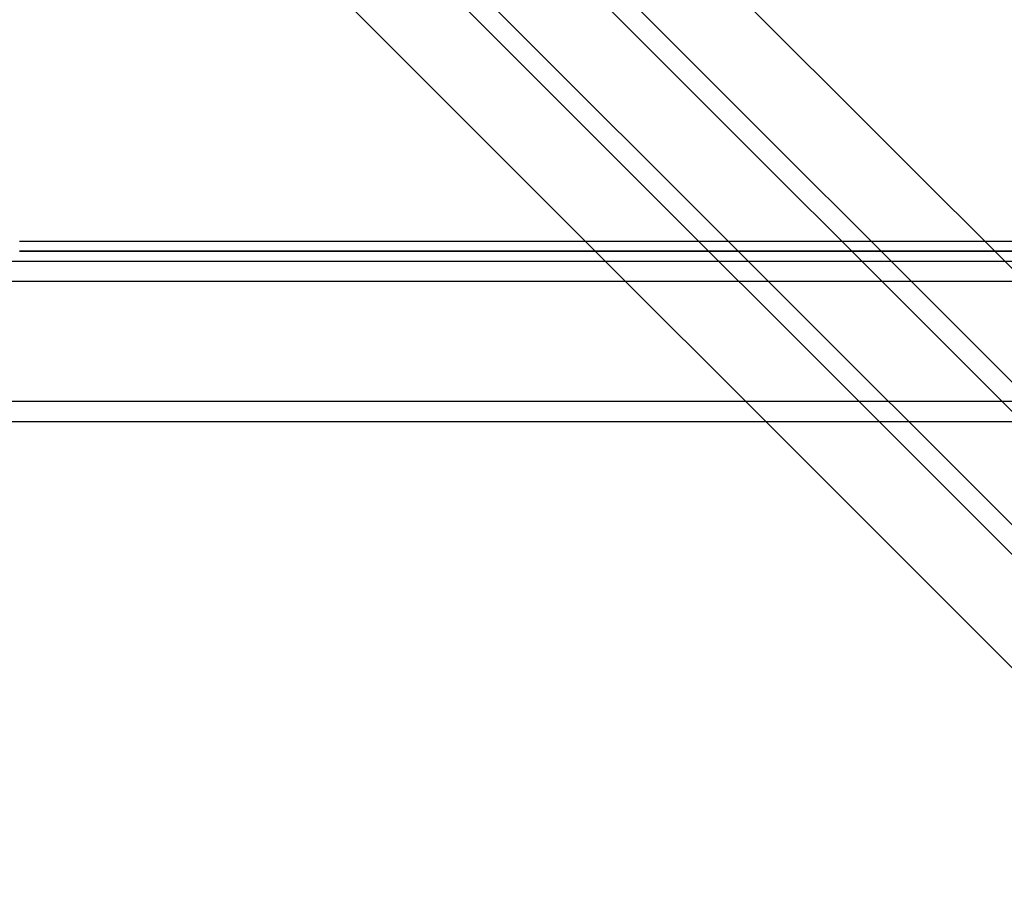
# Model space of a CAD drawing. Header units: millimetres. Extents: x -448 to 448, y -319 to 381.
# Tile 9 of 18: x 0 to 246, y -319 to -105. Entities that reach past the tile are written whole.
import ezdxf

# ---------------------------------------------------------------- set-up
doc = ezdxf.new("R2010")
doc.units = ezdxf.units.MM
doc.layers.add('HIDDEN', color=7, linetype='Continuous')
doc.layers.add('THICK', color=7, linetype='Continuous')

msp = doc.modelspace()

# ---------------------------------------------------------------- linework, layer by layer
at = {"layer": 'HIDDEN'}
for p, q in [((-300, 345.15), (300, -254.85)), ((0, 80.82), (300, -219.18)), ((5.2, 39.95), (300, -254.85)), ((-12.64, 22.13), (300, -290.51)), ((-26.86, 8.04), (300, -318.82)), ((5.2, 4.29), (300, -290.51)), ((-8.96, -9.86), (300, -318.82)), ((302.5, -162.5), (0, -162.5)), ((-350, -170), (350, -170)), ((-350, -200), (350, -200))]:
    msp.add_line(p, q, dxfattribs=at)
at = {"layer": 'THICK'}
for p, q in [((-300, 380.82), (300, -219.18)), ((-300, 352.51), (300, -247.49)), ((-300, 352.51), (300, -247.49)), ((-300, 345.15), (300, -254.85)), ((-300, 316.85), (300, -283.15)), ((-300, 316.85), (300, -283.15)), ((-300, 281.18), (300, -318.82)), ((-23.03, 4.21), (300, -318.82)), ((0, -160), (300, -160)), ((0, -162.5), (302.5, -162.5)), ((-350, -165), (350, -165)), ((-350, -170), (350, -170)), ((-350, -200), (350, -200)), ((-350, -205), (350, -205))]:
    msp.add_line(p, q, dxfattribs=at)

doc.saveas('drawing.dxf')
